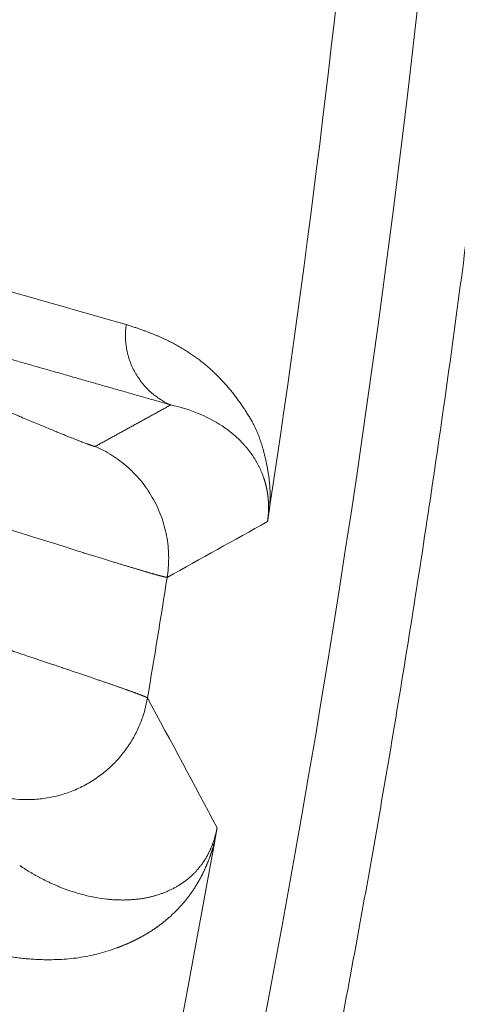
# Model space of a CAD drawing. Header units: millimetres. Extents: x 5437 to 18441, y -4466 to 3128.
# Tile 198 of 256: x 8579.53 to 8582.39, y -2793.37 to -2786.91. Entities that reach past the tile are written whole.
import ezdxf

# ---------------------------------------------------------------- set-up
doc = ezdxf.new("R2010")
doc.units = ezdxf.units.MM
doc.layers.add('1', color=7, linetype='Continuous', true_color=0xffffff)
doc.styles.add('TXT08', font='txt.shx', dxfattribs={"width": 0.8, "bigfont": 'gbcbig.shx'})
doc.dimstyles.get("Standard").update_dxf_attribs({"dimtxt": 0.18, "dimasz": 0.18, "dimexe": 0.18, "dimexo": 0.0625, "dimgap": 0.09, "dimtad": 0, "dimtih": 1, "dimtoh": 1, "dimdec": 4, "dimzin": 0, "dimdsep": 46, "dimtxsty": 'Standard', "dimcen": 0.09, "dimadec": 0, "dimazin": 0, "dimtfac": 1, "dimtdec": 4, "dimtofl": 0, "dimtmove": 0, "dimatfit": 3, "dimfxl": 1, "dimtolj": 1, "dimtzin": 0, "dimarcsym": 0})
doc.dimstyles.new('YanXiu', dxfattribs={"dimtxt": 40, "dimasz": 30, "dimexe": 0.66, "dimexo": 0.66, "dimgap": 0.66, "dimtad": 0, "dimdec": 1, "dimdsep": 46, "dimtxsty": 'TXT08', "dimcen": 0, "dimclrd": 256, "dimclre": 165, "dimclrt": 90, "dimazin": 2, "dimtfac": 1, "dimtdec": 1, "dimtofl": 0, "dimtmove": 0, "dimatfit": 3, "dimfxl": 1, "dimlwd": 5, "dimlwe": 13, "dimarcsym": 0})

# ---------------------------------------------------------------- blocks, each defined once
blk = doc.blocks.new('*D53')
at = {"color": 0, "lineweight": -2, "transparency": 16777216}
for p, q in [((10989.4307, -2154.4155), (10692.9173, -2240.8213)), ((11069.4307, -2154.4155), (10989.4307, -2154.4155)), ((8443.48, -2896.4116), (8443.48, -2896.2316)), ((8443.39, -2896.3216), (8443.57, -2896.3216))]:
    blk.add_line(p, q, dxfattribs=at)
at = {"color": 0, "lineweight": 20, "transparency": 16777216}
blk.add_solid([(10689.1871, -2228.0204), (10696.6476, -2253.6222), (10616.1119, -2263.2029)], dxfattribs=at)
at = {"layer": 'Defpoints', "color": 0, "lineweight": 20, "transparency": 16777216}
for p in [(10616.1119, -2263.2029), (6270.848, -3529.4402)]:
    blk.add_point(p, dxfattribs=at)
at = {"color": 0, "lineweight": 20, "transparency": 16777216, "insert": (11249.5207, -2154.4155), "char_height": 80, "attachment_point": 5}
blk.add_mtext('\\A1;R2260', dxfattribs=at)
blk = doc.blocks.new('*D54')
at = {"color": 0, "lineweight": -2, "transparency": 16777216}
blk.add_line((7492.6853, -2896.3216), (7463.5164, -2896.3216), dxfattribs=at)
at = {"color": 0, "lineweight": -3, "transparency": 16777216}
for start, end in [(14.7247061, 87.3296239), (101.5902046, 175.2752939)]:
    blk.add_arc((8434.1189, -2896.3216), 970.4225, start, end, dxfattribs=at)
at = {"color": 0, "lineweight": 20, "transparency": 16777216}
for points in [[(9385.6953, -2646.8098), (9359.6469, -2652.519), (9389.7986, -2727.8095)], [(7480.3159, -2816.9391), (7453.6719, -2815.84), (7463.6964, -2896.3216)]]:
    blk.add_solid(points, dxfattribs=at)
at = {"layer": 'Defpoints', "color": 0, "lineweight": 20, "transparency": 16777216}
for p in [(7900.863, -2085.5454), (10671.8171, -2501.755), (7492.7478, -2896.3216), (7740.5009, -2896.3216), (8434.1189, -2896.3216)]:
    blk.add_point(p, dxfattribs=at)
at = {"color": 0, "lineweight": 20, "transparency": 16777216, "insert": (8359.2409, -1928.7921), "char_height": 80, "attachment_point": 5}
blk.add_mtext('\\A1;165%%D', dxfattribs=at)
blk = doc.blocks.new('*D56')
at = {"lineweight": 5, "transparency": 16777216}
blk.add_line((9409.7195, -2278.0276), (9220.8999, -2398.8703), dxfattribs=at)
at = {"lineweight": 20, "transparency": 16777216}
blk.add_solid([(9218.2046, -2394.659), (9223.5951, -2403.0817), (9195.6316, -2415.0418)], dxfattribs=at)
at = {"layer": 'Defpoints', "color": 0, "lineweight": 20, "transparency": 16777216}
for p in [(9195.6316, -2415.0418), (8443.48, -2896.4116)]:
    blk.add_point(p, dxfattribs=at)
at = {"color": 90, "lineweight": 20, "transparency": 16777216, "insert": (9459.6888, -2246.0477), "char_height": 40, "attachment_point": 5, "rotation": 32.61885, "style": 'TXT08'}
blk.add_mtext('R893', dxfattribs=at)

msp = doc.modelspace()

# ---------------------------------------------------------------- linework, layer by layer
at = {"color": 7, "lineweight": 20}
msp.add_arc((8443.47995, -2896.41157), 893, 10.1099821, 350.11198757, dxfattribs=at)
at = {"layer": '1', "color": 0, "lineweight": 20}
for radius, start, end in [(87.40415, 336.5220504, 357.4657699), (86.87162, 351.3760849, 354.7622047), (86.27754, 350.4782981, 351.0099528), (86.87162, 346.6034392, 349.9153709)]:
    msp.add_arc((8495.27522, -2777.08546), radius, start, end, dxfattribs=at)
for points, degree in [([(8583.09332, -2780.97224), (8582.80917, -2787.39237), (8581.93832, -2793.78653), (8580.48389, -2800.08334), (8578.46228, -2806.2117), (8575.90202, -2812.1061)], 5), ([(8576.91424, -2787.9674), (8578.01807, -2788.28164), (8579.12144, -2788.59573), (8580.22439, -2788.90967)], 3), ([(8580.51621, -2789.43655), (8579.85452, -2789.24764), (8579.1927, -2789.05867), (8578.53075, -2788.86965), (8577.86867, -2788.68057), (8577.20644, -2788.49143)], 5), ([(8580.0215, -2789.70878), (8580.12057, -2789.65439), (8580.21958, -2789.59998), (8580.31852, -2789.54553), (8580.4174, -2789.49105), (8580.51621, -2789.43655)], 5), ([(8580.69656, -2789.49182), (8580.63801, -2789.46801), (8580.57732, -2789.44961), (8580.51621, -2789.43655)], 3), ([(8580.70929, -2789.49715), (8580.70506, -2789.49534), (8580.70082, -2789.49356), (8580.69656, -2789.49182)], 3), ([(8580.87156, -2789.58711), (8580.82089, -2789.55228), (8580.76622, -2789.52206), (8580.70929, -2789.49715)], 3), ([(8580.89684, -2789.60568), (8580.88853, -2789.59936), (8580.88011, -2789.59317), (8580.87157, -2789.58711)], 3), ([(8581.05897, -2789.77834), (8581.05186, -2789.76761), (8581.04446, -2789.757), (8581.03678, -2789.74652)], 3), ([(8581.12626, -2789.916), (8581.1217, -2789.90293), (8581.11676, -2789.88988), (8581.11143, -2789.87689)], 3), ([(8579.63122, -2790.30824), (8579.52368, -2790.27328), (8579.40872, -2790.23722), (8579.2887, -2790.20046)], 3), ([(8581.1505, -2790.2014), (8580.93169, -2790.32357), (8580.71248, -2790.44558), (8580.49288, -2790.56743)], 3), ([(8579.90985, -2790.39531), (8579.82441, -2790.36741), (8579.73099, -2790.3383), (8579.63122, -2790.30824)], 3), ([(8580.36411, -2791.35759), (8580.51699, -2791.64221), (8580.66881, -2791.92636), (8580.81958, -2792.21003)], 3), ([(8580.68813, -2792.48823), (8580.69171, -2792.48414), (8580.69524, -2792.48004), (8580.6987, -2792.47591)], 3), ([(8580.56817, -2792.58731), (8580.58111, -2792.5792), (8580.59367, -2792.57079), (8580.60582, -2792.56214)], 3), ([(8579.79032, -2792.59806), (8579.79756, -2792.60099), (8579.80484, -2792.60385), (8579.81214, -2792.60664)], 3), ([(8579.81214, -2792.60664), (8579.84435, -2792.61902), (8579.87712, -2792.63006), (8579.91025, -2792.63964)], 3), ([(8579.91025, -2792.63964), (8579.92696, -2792.6445), (8579.94376, -2792.64898), (8579.96063, -2792.65308)], 3), ([(8579.96063, -2792.65308), (8580.00625, -2792.66407), (8580.05232, -2792.67223), (8580.09822, -2792.67741)], 3), ([(8580.09822, -2792.67741), (8580.10315, -2792.67795), (8580.10808, -2792.67845), (8580.11301, -2792.67892)], 3), ([(8580.41693, -2792.65391), (8580.4222, -2792.65235), (8580.42744, -2792.65074), (8580.43265, -2792.6491)], 3)]:
    msp.add_open_spline(points, degree=degree, dxfattribs=at)
for points, weights in [([(8580.51621, -2789.43655), (8580.17113, -2789.28571), (8580.22439, -2788.90967)], [1, 0.796268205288, 1]), ([(8580.0215, -2789.70878), (8580.58952, -2789.95567), (8580.49288, -2790.56743)], [1, 0.790697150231, 1]), ([(8580.36411, -2791.35759), (8580.19458, -2792.36592), (8579.25659, -2791.95893)], [1, 0.616115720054, 1])]:
    msp.add_rational_spline(points, weights, degree=2, dxfattribs=at)
for points, degree, knots in [([(8580.22439, -2788.90967), (8580.23293, -2788.91238), (8580.2497, -2788.9177), (8580.27437, -2788.92579), (8580.29808, -2788.9338), (8580.32085, -2788.94173), (8580.34268, -2788.94956), (8580.3569, -2788.95489), (8580.36385, -2788.9575)], 3, [0, 0, 0, 0, 0.1830479, 0.359543, 0.5294855, 0.6928756, 0.8497137, 1, 1, 1, 1]), ([(8580.36385, -2788.9575), (8580.37039, -2788.96001), (8580.38335, -2788.96497), (8580.40258, -2788.97265), (8580.42142, -2788.98043), (8580.43989, -2788.98832), (8580.45797, -2788.99632), (8580.47567, -2789.00441), (8580.48732, -2789.00998), (8580.49309, -2789.01274)], 3, [0, 0, 0, 0, 0.1508681, 0.2990653, 0.4445918, 0.587448, 0.7276345, 0.8651517, 1, 1, 1, 1]), ([(8580.49309, -2789.01274), (8580.49832, -2789.01529), (8580.50874, -2789.02038), (8580.52424, -2789.02825), (8580.53954, -2789.03627), (8580.55465, -2789.04444), (8580.56955, -2789.05276), (8580.58426, -2789.06124), (8580.59876, -2789.06988), (8580.61307, -2789.07865), (8580.62253, -2789.08468), (8580.62723, -2789.08767)], 3, [0, 0, 0, 0, 0.1159681, 0.2307209, 0.3442589, 0.4565825, 0.5676921, 0.6775881, 0.7862712, 0.8937416, 1, 1, 1, 1]), ([(8580.62723, -2789.08767), (8580.63158, -2789.0905), (8580.64026, -2789.09613), (8580.65319, -2789.10484), (8580.666, -2789.11369), (8580.67868, -2789.12272), (8580.69123, -2789.13191), (8580.70366, -2789.14126), (8580.71596, -2789.15078), (8580.72813, -2789.16047), (8580.74018, -2789.17031), (8580.74815, -2789.17704), (8580.75212, -2789.1804)], 3, [0, 0, 0, 0, 0.1032679, 0.2058083, 0.3076217, 0.4087085, 0.5090693, 0.6087045, 0.7076146, 0.8058003, 0.9032619, 1, 1, 1, 1]), ([(8580.75212, -2789.1804), (8580.75604, -2789.18376), (8580.76385, -2789.19047), (8580.77549, -2789.20081), (8580.78704, -2789.21131), (8580.79848, -2789.22201), (8580.80982, -2789.23289), (8580.82106, -2789.24395), (8580.83221, -2789.2552), (8580.84325, -2789.26663), (8580.85418, -2789.27826), (8580.86503, -2789.29005), (8580.8722, -2789.2981), (8580.87578, -2789.30211)], 3, [0, 0, 0, 0, 0.0933997, 0.1862996, 0.2787002, 0.3706021, 0.4620058, 0.5529119, 0.643321, 0.7332338, 0.8226508, 0.9115726, 1, 1, 1, 1]), ([(8578.88108, -2789.23587), (8579.03238, -2789.3016), (8579.18331, -2789.36665), (8579.3278, -2789.42841), (8579.59533, -2789.5417), (8579.80395, -2789.62778), (8579.8891, -2789.66215), (8579.97084, -2789.6939), (8580.00939, -2789.70664), (8580.01638, -2789.70864), (8580.02041, -2789.70935), (8580.0215, -2789.70878)], 5, [0, 0, 0, 0, 0, 0, 0.4349861, 0.4349861, 0.4349861, 0.8562815, 0.8562815, 0.8562815, 1, 1, 1, 1, 1, 1]), ([(8580.87578, -2789.30211), (8580.87928, -2789.3061), (8580.88626, -2789.31406), (8580.89667, -2789.32628), (8580.907, -2789.33867), (8580.91723, -2789.35127), (8580.92739, -2789.36404), (8580.9341, -2789.37275), (8580.93746, -2789.37709)], 3, [0, 0, 0, 0, 0.1685281, 0.33631, 0.5033469, 0.66964, 0.8351906, 1, 1, 1, 1]), ([(8580.93746, -2789.37709), (8580.94067, -2789.38132), (8580.94709, -2789.38975), (8580.95666, -2789.40268), (8580.96615, -2789.41578), (8580.97556, -2789.42907), (8580.9849, -2789.44253), (8580.99108, -2789.45169), (8580.99417, -2789.45626)], 3, [0, 0, 0, 0, 0.1682654, 0.3358896, 0.5028739, 0.6692195, 0.8349278, 1, 1, 1, 1]), ([(8580.99417, -2789.45626), (8580.99722, -2789.46083), (8581.00318, -2789.46978), (8581.01188, -2789.48322), (8581.02014, -2789.4963), (8581.02796, -2789.50903), (8581.03535, -2789.52142), (8581.0423, -2789.53346), (8581.04882, -2789.54513), (8581.05299, -2789.55298), (8581.05501, -2789.55678)], 3, [0, 0, 0, 0, 0.1472426, 0.2881265, 0.4226533, 0.5508247, 0.6726425, 0.7881092, 0.8972273, 1, 1, 1, 1]), ([(8581.03678, -2789.74651), (8581.03462, -2789.74363), (8581.03025, -2789.73781), (8581.02356, -2789.72926), (8581.01665, -2789.72072), (8581.00953, -2789.7122), (8581.00219, -2789.70371), (8580.99464, -2789.69525), (8580.98686, -2789.68683), (8580.97886, -2789.67844), (8580.97064, -2789.67011), (8580.96219, -2789.66182), (8580.95352, -2789.65358), (8580.94463, -2789.64541), (8580.93551, -2789.6373), (8580.92616, -2789.62925), (8580.91659, -2789.62129), (8580.9068, -2789.61339), (8580.90018, -2789.60827), (8580.89684, -2789.60568)], 3, [0, 0, 0, 0, 0.0482551, 0.0978307, 0.1487267, 0.2009435, 0.2544812, 0.3093399, 0.3655197, 0.4230208, 0.4818432, 0.5419871, 0.6034525, 0.6662395, 0.7303481, 0.7957784, 0.8625305, 0.9306043, 1, 1, 1, 1]), ([(8581.05501, -2789.55678), (8581.05665, -2789.55994), (8581.05991, -2789.56622), (8581.06471, -2789.57586), (8581.06939, -2789.58558), (8581.07396, -2789.5954), (8581.07841, -2789.60532), (8581.08275, -2789.61534), (8581.08697, -2789.62546), (8581.09108, -2789.63568), (8581.09507, -2789.64599), (8581.09895, -2789.65639), (8581.10147, -2789.6635), (8581.10272, -2789.66702)], 3, [0, 0, 0, 0, 0.0981825, 0.1949015, 0.2901597, 0.3839598, 0.4763048, 0.5671978, 0.6566419, 0.7446405, 0.8311973, 0.9163158, 1, 1, 1, 1]), ([(8581.10272, -2789.66702), (8581.10384, -2789.67025), (8581.10608, -2789.67669), (8581.10936, -2789.68659), (8581.11257, -2789.69661), (8581.11571, -2789.70679), (8581.11878, -2789.7171), (8581.12177, -2789.72757), (8581.1247, -2789.73816), (8581.1266, -2789.74539), (8581.12755, -2789.74899)], 3, [0, 0, 0, 0, 0.1289437, 0.2567493, 0.3834223, 0.5089683, 0.633393, 0.7567025, 0.8789027, 1, 1, 1, 1]), ([(8581.11143, -2789.87689), (8581.11024, -2789.8741), (8581.10783, -2789.86843), (8581.10411, -2789.86013), (8581.10025, -2789.85183), (8581.09624, -2789.84355), (8581.09209, -2789.83529), (8581.08779, -2789.82706), (8581.08335, -2789.81885), (8581.07876, -2789.81066), (8581.07403, -2789.80251), (8581.06914, -2789.79439), (8581.06412, -2789.78629), (8581.0607, -2789.78101), (8581.05897, -2789.77834)], 3, [0, 0, 0, 0, 0.0719451, 0.1459577, 0.2220388, 0.3001896, 0.3804109, 0.4627036, 0.5470685, 0.6335063, 0.7220178, 0.8126035, 0.9052641, 1, 1, 1, 1]), ([(8581.12755, -2789.74899), (8581.12851, -2789.75274), (8581.13043, -2789.76022), (8581.13324, -2789.77172), (8581.13598, -2789.78338), (8581.13865, -2789.79523), (8581.14125, -2789.80727), (8581.14378, -2789.81947), (8581.14541, -2789.8278), (8581.14623, -2789.83195)], 3, [0, 0, 0, 0, 0.1458294, 0.2906532, 0.4344801, 0.577319, 0.7191791, 0.8600696, 1, 1, 1, 1]), ([(8581.14623, -2789.83195), (8581.1471, -2789.83649), (8581.1488, -2789.84535), (8581.15121, -2789.8586), (8581.15345, -2789.8714), (8581.15549, -2789.88376), (8581.15735, -2789.89568), (8581.15902, -2789.90716), (8581.16051, -2789.91819), (8581.16182, -2789.92879), (8581.16299, -2789.9395), (8581.16405, -2789.95056), (8581.165, -2789.96215), (8581.1658, -2789.97387), (8581.16644, -2789.98573), (8581.16694, -2789.99771), (8581.16729, -2790.00983), (8581.16748, -2790.02208), (8581.16753, -2790.03445), (8581.16742, -2790.04696), (8581.16716, -2790.0596), (8581.16676, -2790.07238), (8581.1662, -2790.08529), (8581.1655, -2790.0983), (8581.16489, -2790.10726), (8581.16459, -2790.11168)], 3, [0, 0, 0, 0, 0.0692432, 0.1349455, 0.1971115, 0.2557466, 0.3108573, 0.3624512, 0.410538, 0.4551292, 0.4962398, 0.5406529, 0.5836078, 0.6251338, 0.6652635, 0.7040329, 0.7414818, 0.7776547, 0.8126006, 0.846374, 0.8790354, 0.9106515, 0.9412959, 0.9710493, 1, 1, 1, 1]), ([(8581.1505, -2790.2014), (8581.15069, -2790.20014), (8581.15108, -2790.19761), (8581.15162, -2790.1938), (8581.15215, -2790.19), (8581.15264, -2790.18619), (8581.15312, -2790.18238), (8581.15357, -2790.17857), (8581.154, -2790.17476), (8581.15441, -2790.17094), (8581.15479, -2790.16712), (8581.15515, -2790.1633), (8581.15549, -2790.15948), (8581.1558, -2790.15565), (8581.15609, -2790.15183), (8581.15636, -2790.148), (8581.1566, -2790.14417), (8581.15682, -2790.14034), (8581.15701, -2790.13651), (8581.15718, -2790.13267), (8581.15733, -2790.12884), (8581.15745, -2790.125), (8581.15755, -2790.12117), (8581.15762, -2790.11733), (8581.15767, -2790.11349), (8581.1577, -2790.10965), (8581.1577, -2790.1058), (8581.15768, -2790.10196), (8581.15763, -2790.09812), (8581.15756, -2790.09428), (8581.15746, -2790.09044), (8581.15734, -2790.08659), (8581.1572, -2790.08275), (8581.15703, -2790.07891), (8581.15684, -2790.07506), (8581.15662, -2790.07122), (8581.15638, -2790.06738), (8581.15611, -2790.06354), (8581.15582, -2790.0597), (8581.1555, -2790.05586), (8581.15516, -2790.05203), (8581.15479, -2790.04819), (8581.1544, -2790.04436), (8581.15399, -2790.04053), (8581.15355, -2790.0367), (8581.15308, -2790.03287), (8581.15259, -2790.02904), (8581.15207, -2790.02522), (8581.15153, -2790.0214), (8581.15097, -2790.01758), (8581.15038, -2790.01376), (8581.14976, -2790.00995), (8581.14912, -2790.00614), (8581.14846, -2790.00233), (8581.14777, -2789.99852), (8581.14705, -2789.99472), (8581.14631, -2789.99093), (8581.14555, -2789.98713), (8581.14476, -2789.98334), (8581.14394, -2789.97956), (8581.1431, -2789.97578), (8581.14224, -2789.972), (8581.14135, -2789.96823), (8581.14043, -2789.96446), (8581.13949, -2789.9607), (8581.13852, -2789.95694), (8581.13753, -2789.95319), (8581.13652, -2789.94944), (8581.13548, -2789.9457), (8581.13441, -2789.94196), (8581.13332, -2789.93823), (8581.13221, -2789.93451), (8581.13107, -2789.93079), (8581.1299, -2789.92708), (8581.12871, -2789.92337), (8581.1275, -2789.91967), (8581.12667, -2789.91723), (8581.12626, -2789.91601)], 3, [0, 0, 0, 0, 0.004597, 0.0092144, 0.0138744, 0.0185989, 0.0234087, 0.0283237, 0.0333624, 0.0385419, 0.0438783, 0.0493859, 0.0550781, 0.0609667, 0.0670625, 0.0733753, 0.0799139, 0.0866861, 0.0936991, 0.1009592, 0.1084723, 0.1162434, 0.1242773, 0.1325783, 0.1411503, 0.1499966, 0.1591205, 0.1685249, 0.1782125, 0.1881857, 0.1984466, 0.2089974, 0.2198399, 0.2309759, 0.2424069, 0.2541344, 0.2661598, 0.2784843, 0.2911091, 0.3040354, 0.3172641, 0.3307962, 0.3446325, 0.358774, 0.3732213, 0.3879752, 0.4030365, 0.4184056, 0.4340833, 0.4500702, 0.4663667, 0.4829733, 0.4998906, 0.517119, 0.5346589, 0.5525107, 0.5706749, 0.5891517, 0.6079416, 0.6270448, 0.6464617, 0.6661926, 0.6862377, 0.7065974, 0.7272719, 0.7482614, 0.7695662, 0.7911865, 0.8131225, 0.8353745, 0.8579426, 0.880827, 0.9040279, 0.9275455, 0.9513799, 0.9755314, 1, 1, 1, 1]), ([(8581.16466, -2790.11169), (8581.16431, -2790.11399), (8581.16361, -2790.11857), (8581.16258, -2790.12536), (8581.16155, -2790.13202), (8581.16055, -2790.13855), (8581.15955, -2790.14494), (8581.15858, -2790.15119), (8581.15762, -2790.15731), (8581.15667, -2790.1633), (8581.15574, -2790.16915), (8581.15483, -2790.17487), (8581.15393, -2790.18046), (8581.15305, -2790.18591), (8581.15218, -2790.19122), (8581.15133, -2790.19641), (8581.15078, -2790.19973), (8581.1505, -2790.2014)], 3, [0, 0, 0, 0, 0.0723069, 0.1433158, 0.2131265, 0.2818442, 0.349579, 0.4164461, 0.482565, 0.5480594, 0.6130565, 0.6776867, 0.7420822, 0.806377, 0.8707055, 0.9352021, 1, 1, 1, 1]), ([(8580.34035, -2790.52666), (8580.33757, -2790.52584), (8580.33201, -2790.5242), (8580.32338, -2790.52165), (8580.31453, -2790.51903), (8580.30545, -2790.51633), (8580.29614, -2790.51356), (8580.2866, -2790.51071), (8580.27683, -2790.50779), (8580.26682, -2790.50479), (8580.25658, -2790.50171), (8580.24611, -2790.49856), (8580.23541, -2790.49533), (8580.22447, -2790.49202), (8580.21331, -2790.48864), (8580.20191, -2790.48519), (8580.19028, -2790.48166), (8580.17842, -2790.47805), (8580.16633, -2790.47437), (8580.15401, -2790.47061), (8580.14146, -2790.46678), (8580.12868, -2790.46287), (8580.11567, -2790.45889), (8580.10243, -2790.45483), (8580.08897, -2790.45069), (8580.07527, -2790.44649), (8580.06135, -2790.4422), (8580.04721, -2790.43785), (8580.03284, -2790.43342), (8580.01824, -2790.42891), (8580.00342, -2790.42433), (8579.98838, -2790.41968), (8579.97312, -2790.41495), (8579.95764, -2790.41015), (8579.94193, -2790.40528), (8579.92602, -2790.40034), (8579.91524, -2790.39699), (8579.90985, -2790.39531)], 3, [0, 0, 0, 0, 0.0275804, 0.0552183, 0.0829138, 0.110667, 0.1384779, 0.1663467, 0.1942733, 0.2222579, 0.2503005, 0.2784012, 0.3065601, 0.3347772, 0.3630526, 0.3913864, 0.4197787, 0.4482295, 0.4767389, 0.5053069, 0.5339337, 0.5626192, 0.5913636, 0.6201669, 0.6490292, 0.6779506, 0.706931, 0.7359706, 0.7650695, 0.7942276, 0.8234451, 0.8527221, 0.8820585, 0.9114544, 0.9409099, 0.9704251, 1, 1, 1, 1]), ([(8580.49288, -2790.56743), (8580.49273, -2790.56747), (8580.49242, -2790.56753), (8580.49168, -2790.56754), (8580.49072, -2790.56748), (8580.48955, -2790.56735), (8580.48814, -2790.56714), (8580.48652, -2790.56686), (8580.48467, -2790.5665), (8580.48259, -2790.56608), (8580.48029, -2790.56558), (8580.47776, -2790.565), (8580.475, -2790.56435), (8580.47202, -2790.56363), (8580.46881, -2790.56283), (8580.46537, -2790.56197), (8580.4617, -2790.56102), (8580.45781, -2790.56001), (8580.45369, -2790.55891), (8580.44934, -2790.55775), (8580.44476, -2790.55651), (8580.43995, -2790.5552), (8580.43491, -2790.55381), (8580.42964, -2790.55235), (8580.42415, -2790.55082), (8580.41842, -2790.54921), (8580.41247, -2790.54753), (8580.40629, -2790.54578), (8580.39988, -2790.54395), (8580.39324, -2790.54204), (8580.38637, -2790.54007), (8580.37928, -2790.53802), (8580.37195, -2790.5359), (8580.3644, -2790.5337), (8580.35662, -2790.53143), (8580.34863, -2790.52909), (8580.34311, -2790.52747), (8580.34035, -2790.52666)], 3, [0, 0, 0, 0, 0.0280921, 0.0562114, 0.0843581, 0.1125323, 0.140734, 0.1689634, 0.1972204, 0.2255053, 0.253818, 0.2821586, 0.3105273, 0.3389242, 0.3673492, 0.3958025, 0.4242842, 0.4527944, 0.4813331, 0.5099004, 0.5384964, 0.5671212, 0.5957748, 0.6244574, 0.6531689, 0.6819096, 0.7106795, 0.7394786, 0.7683071, 0.7971649, 0.8260523, 0.8549692, 0.8839158, 0.912892, 0.9418981, 0.9709341, 1, 1, 1, 1]), ([(8579.17076, -2790.94859), (8579.17714, -2790.95069), (8579.18986, -2790.95488), (8579.20878, -2790.96112), (8579.22752, -2790.9673), (8579.24607, -2790.97342), (8579.26444, -2790.97948), (8579.28262, -2790.98548), (8579.3006, -2790.99142), (8579.3184, -2790.99731), (8579.33602, -2791.00313), (8579.35344, -2791.0089), (8579.37067, -2791.0146), (8579.38771, -2791.02025), (8579.40456, -2791.02584), (8579.42121, -2791.03136), (8579.43768, -2791.03683), (8579.45396, -2791.04224), (8579.47005, -2791.04759), (8579.48595, -2791.05287), (8579.50165, -2791.0581), (8579.51717, -2791.06327), (8579.5325, -2791.06838), (8579.54763, -2791.07343), (8579.56258, -2791.07842), (8579.57734, -2791.08335), (8579.59191, -2791.08822), (8579.6063, -2791.09303), (8579.62049, -2791.09778), (8579.6345, -2791.10247), (8579.64833, -2791.1071), (8579.66197, -2791.11167), (8579.67542, -2791.11618), (8579.68869, -2791.12064), (8579.70178, -2791.12503), (8579.71469, -2791.12937), (8579.72742, -2791.13365), (8579.73996, -2791.13787), (8579.75233, -2791.14203), (8579.76452, -2791.14613), (8579.77653, -2791.15017), (8579.78444, -2791.15283), (8579.78837, -2791.15416)], 3, [0, 0, 0, 0, 0.0278542, 0.0555619, 0.0831231, 0.1105379, 0.1378063, 0.1649282, 0.1919037, 0.2187328, 0.2454154, 0.2719517, 0.2983415, 0.3245849, 0.350682, 0.3766327, 0.4024369, 0.4280949, 0.4536064, 0.4789716, 0.5041905, 0.529263, 0.5541892, 0.5789691, 0.6036027, 0.62809, 0.652431, 0.6766257, 0.7006742, 0.7245764, 0.7483324, 0.7719421, 0.7954057, 0.818723, 0.8418941, 0.8649191, 0.8877979, 0.9105306, 0.9331171, 0.9555575, 0.9778518, 1, 1, 1, 1]), ([(8579.78837, -2791.15416), (8579.79346, -2791.15587), (8579.80361, -2791.15929), (8579.81861, -2791.16435), (8579.83342, -2791.16935), (8579.84804, -2791.17428), (8579.86246, -2791.17915), (8579.87667, -2791.18395), (8579.89069, -2791.18869), (8579.9045, -2791.19337), (8579.91812, -2791.19798), (8579.93153, -2791.20253), (8579.94474, -2791.20701), (8579.95774, -2791.21143), (8579.97054, -2791.21578), (8579.98313, -2791.22007), (8579.99552, -2791.22429), (8580.0077, -2791.22845), (8580.01968, -2791.23254), (8580.03145, -2791.23656), (8580.04301, -2791.24052), (8580.05436, -2791.24442), (8580.06551, -2791.24825), (8580.07645, -2791.25201), (8580.08718, -2791.25571), (8580.09771, -2791.25934), (8580.10802, -2791.2629), (8580.11813, -2791.2664), (8580.12803, -2791.26984), (8580.13771, -2791.2732), (8580.1472, -2791.27651), (8580.15647, -2791.27974), (8580.16553, -2791.28291), (8580.17439, -2791.28601), (8580.18304, -2791.28905), (8580.19148, -2791.29202), (8580.19971, -2791.29492), (8580.20773, -2791.29776), (8580.21555, -2791.30053), (8580.22316, -2791.30324), (8580.23056, -2791.30588), (8580.23776, -2791.30845), (8580.24475, -2791.31096), (8580.25153, -2791.3134), (8580.25811, -2791.31578), (8580.26449, -2791.31809), (8580.27066, -2791.32033), (8580.27663, -2791.32251), (8580.28239, -2791.32462), (8580.28795, -2791.32667), (8580.29331, -2791.32865), (8580.29847, -2791.33057), (8580.30343, -2791.33242), (8580.30818, -2791.33421), (8580.31274, -2791.33593), (8580.3171, -2791.33759), (8580.32126, -2791.33918), (8580.32522, -2791.34071), (8580.32898, -2791.34217), (8580.33255, -2791.34357), (8580.33593, -2791.3449), (8580.33911, -2791.34617), (8580.3421, -2791.34737), (8580.34489, -2791.34851), (8580.3475, -2791.34959), (8580.34991, -2791.35061), (8580.35213, -2791.35156), (8580.35417, -2791.35244), (8580.35601, -2791.35327), (8580.35767, -2791.35403), (8580.35915, -2791.35472), (8580.36043, -2791.35536), (8580.36154, -2791.35593), (8580.36246, -2791.35644), (8580.3632, -2791.35689), (8580.36377, -2791.35728), (8580.364, -2791.35748), (8580.36411, -2791.35759)], 3, [0, 0, 0, 0, 0.0143516, 0.0286751, 0.0429707, 0.0572382, 0.0714778, 0.0856894, 0.099873, 0.1140288, 0.1281566, 0.1422566, 0.1563286, 0.1703729, 0.1843893, 0.1983779, 0.2123387, 0.2262718, 0.2401771, 0.2540547, 0.2679046, 0.2817268, 0.2955213, 0.3092882, 0.3230275, 0.3367392, 0.3504233, 0.3640798, 0.3777088, 0.3913103, 0.4048844, 0.4184309, 0.43195, 0.4454417, 0.458906, 0.4723429, 0.4857524, 0.4991347, 0.5124896, 0.5258173, 0.5391176, 0.5523908, 0.5656368, 0.5788555, 0.5920472, 0.6052117, 0.618349, 0.6314594, 0.6445426, 0.6575988, 0.670628, 0.6836303, 0.6966056, 0.709554, 0.7224754, 0.73537, 0.7482378, 0.7610787, 0.7738929, 0.7866803, 0.799441, 0.812175, 0.8248823, 0.8375629, 0.8502169, 0.8628444, 0.8754453, 0.8880196, 0.9005675, 0.9130889, 0.9255838, 0.9380524, 0.9504945, 0.9629103, 0.9752998, 0.987663, 1, 1, 1, 1]), ([(8580.6987, -2792.47591), (8580.70026, -2792.47403), (8580.70333, -2792.47031), (8580.70792, -2792.46454), (8580.71242, -2792.45872), (8580.71685, -2792.45284), (8580.72119, -2792.4469), (8580.72545, -2792.4409), (8580.72963, -2792.43484), (8580.73373, -2792.42873), (8580.73774, -2792.42256), (8580.74167, -2792.41634), (8580.74551, -2792.41007), (8580.74927, -2792.40375), (8580.75295, -2792.39737), (8580.75654, -2792.39095), (8580.76004, -2792.38447), (8580.76346, -2792.37795), (8580.76679, -2792.37139), (8580.77003, -2792.36478), (8580.77319, -2792.35812), (8580.77626, -2792.35143), (8580.77925, -2792.34469), (8580.78215, -2792.33792), (8580.78496, -2792.3311), (8580.78769, -2792.32425), (8580.79033, -2792.31736), (8580.79288, -2792.31043), (8580.79534, -2792.30347), (8580.79772, -2792.29648), (8580.80001, -2792.28945), (8580.80222, -2792.2824), (8580.80433, -2792.27531), (8580.80637, -2792.26819), (8580.80831, -2792.26104), (8580.81018, -2792.25386), (8580.81195, -2792.24665), (8580.81365, -2792.2394), (8580.81526, -2792.23212), (8580.81678, -2792.22481), (8580.81823, -2792.21746), (8580.81913, -2792.2125), (8580.81957, -2792.21005)], 3, [0, 0, 0, 0, 0.045354, 0.0896121, 0.1327753, 0.1748447, 0.2158214, 0.2557067, 0.2945021, 0.332209, 0.368829, 0.404364, 0.4388159, 0.4721868, 0.5044792, 0.5356956, 0.5658389, 0.5949124, 0.6229197, 0.6498647, 0.675752, 0.7005867, 0.7243744, 0.747122, 0.7688367, 0.7895273, 0.8092037, 0.8278777, 0.8455627, 0.8622748, 0.8780331, 0.8928602, 0.9067832, 0.9198352, 0.932056, 0.9434943, 0.9542093, 0.9642732, 0.973773, 0.9828118, 0.9915094, 1, 1, 1, 1]), ([(8580.81959, -2792.21005), (8580.81932, -2792.21168), (8580.81879, -2792.21492), (8580.81796, -2792.21997), (8580.8171, -2792.22514), (8580.81621, -2792.23043), (8580.8153, -2792.23585), (8580.81436, -2792.2414), (8580.81339, -2792.24707), (8580.8124, -2792.25286), (8580.81137, -2792.25878), (8580.81033, -2792.26483), (8580.80925, -2792.271), (8580.80815, -2792.2773), (8580.80702, -2792.28372), (8580.80587, -2792.29027), (8580.80508, -2792.29468), (8580.80469, -2792.2969)], 3, [0, 0, 0, 0, 0.0649763, 0.1296522, 0.1941544, 0.2586107, 0.3231491, 0.3878972, 0.4529812, 0.5185257, 0.5846523, 0.6514796, 0.7191227, 0.7876922, 0.8572945, 0.9280315, 1, 1, 1, 1]), ([(8580.8042, -2792.29966), (8580.80358, -2792.30198), (8580.80233, -2792.30668), (8580.80042, -2792.31359), (8580.79849, -2792.32048), (8580.79652, -2792.32734), (8580.79451, -2792.33417), (8580.79247, -2792.34098), (8580.79039, -2792.34775), (8580.78828, -2792.35449), (8580.78614, -2792.3612), (8580.78396, -2792.36788), (8580.78174, -2792.37453), (8580.77949, -2792.38116), (8580.77721, -2792.38775), (8580.77489, -2792.39431), (8580.77253, -2792.40084), (8580.77014, -2792.40734), (8580.76772, -2792.41382), (8580.76526, -2792.42026), (8580.76276, -2792.42667), (8580.76023, -2792.43305), (8580.75767, -2792.43941), (8580.75507, -2792.44573), (8580.75244, -2792.45202), (8580.74977, -2792.45829), (8580.74707, -2792.46452), (8580.74433, -2792.47072), (8580.74155, -2792.4769), (8580.73875, -2792.48304), (8580.7359, -2792.48916), (8580.73303, -2792.49524), (8580.73011, -2792.50129), (8580.72717, -2792.50732), (8580.72419, -2792.51331), (8580.72117, -2792.51928), (8580.71812, -2792.52521), (8580.71503, -2792.53112), (8580.71191, -2792.53699), (8580.70876, -2792.54284), (8580.70557, -2792.54865), (8580.70234, -2792.55444), (8580.69908, -2792.56019), (8580.69579, -2792.56591), (8580.69246, -2792.57161), (8580.68909, -2792.57727), (8580.68569, -2792.58291), (8580.68226, -2792.58851), (8580.67879, -2792.59409), (8580.67529, -2792.59963), (8580.67175, -2792.60515), (8580.66818, -2792.61063), (8580.66457, -2792.61609), (8580.66093, -2792.62151), (8580.65726, -2792.62691), (8580.65355, -2792.63227), (8580.6498, -2792.63761), (8580.64602, -2792.64291), (8580.64221, -2792.64819), (8580.63836, -2792.65343), (8580.63447, -2792.65865), (8580.63055, -2792.66383), (8580.6266, -2792.66899), (8580.62261, -2792.67411), (8580.61859, -2792.67921), (8580.61453, -2792.68427), (8580.61044, -2792.68931), (8580.60632, -2792.69431), (8580.60216, -2792.69928), (8580.59796, -2792.70423), (8580.59373, -2792.70914), (8580.58947, -2792.71403), (8580.58517, -2792.71888), (8580.58083, -2792.7237), (8580.57647, -2792.7285), (8580.57206, -2792.73326), (8580.56763, -2792.73799), (8580.56315, -2792.7427), (8580.55865, -2792.74737), (8580.55411, -2792.75201), (8580.54953, -2792.75663), (8580.54492, -2792.76121), (8580.54028, -2792.76576), (8580.5356, -2792.77028), (8580.53088, -2792.77478), (8580.52614, -2792.77924), (8580.52135, -2792.78367), (8580.51654, -2792.78807), (8580.51169, -2792.79244), (8580.5068, -2792.79679), (8580.50188, -2792.8011), (8580.49693, -2792.80538), (8580.49194, -2792.80963), (8580.48691, -2792.81385), (8580.48185, -2792.81804), (8580.47676, -2792.8222), (8580.47164, -2792.82633), (8580.46647, -2792.83043), (8580.46128, -2792.8345), (8580.45605, -2792.83854), (8580.45078, -2792.84255), (8580.44548, -2792.84653), (8580.44015, -2792.85048), (8580.43478, -2792.8544), (8580.42938, -2792.85828), (8580.42394, -2792.86214), (8580.41847, -2792.86597), (8580.41297, -2792.86977), (8580.40743, -2792.87354), (8580.40185, -2792.87727), (8580.39624, -2792.88098), (8580.3906, -2792.88466), (8580.38492, -2792.88831), (8580.37921, -2792.89192), (8580.37346, -2792.89551), (8580.36768, -2792.89906), (8580.36187, -2792.90259), (8580.35602, -2792.90609), (8580.35014, -2792.90955), (8580.34422, -2792.91299), (8580.33827, -2792.91639), (8580.33228, -2792.91977), (8580.32626, -2792.92311), (8580.3202, -2792.92643), (8580.31411, -2792.92971), (8580.30799, -2792.93296), (8580.30183, -2792.93619), (8580.29564, -2792.93938), (8580.28941, -2792.94254), (8580.28315, -2792.94568), (8580.27685, -2792.94878), (8580.27052, -2792.95185), (8580.26416, -2792.95489), (8580.25776, -2792.95791), (8580.25133, -2792.96089), (8580.24486, -2792.96384), (8580.23836, -2792.96676), (8580.23182, -2792.96965), (8580.22525, -2792.97251), (8580.21865, -2792.97534), (8580.21201, -2792.97814), (8580.20534, -2792.98091), (8580.19863, -2792.98365), (8580.19189, -2792.98636), (8580.18512, -2792.98904), (8580.17831, -2792.99169), (8580.17146, -2792.99431), (8580.14746, -2793.00334), (8580.10601, -2793.01758), (8580.04702, -2793.03453), (8579.98698, -2793.04852), (8579.92587, -2793.05958), (8579.8637, -2793.0677), (8579.80048, -2793.0729), (8579.74405, -2793.07486), (8579.69468, -2793.07484), (8579.65272, -2793.07374), (8579.61089, -2793.07154), (8579.56919, -2793.06825), (8579.52761, -2793.06387), (8579.48615, -2793.0584), (8579.44483, -2793.05184), (8579.40363, -2793.0442), (8579.36255, -2793.03547), (8579.3216, -2793.02565), (8579.28078, -2793.01476), (8579.24008, -2793.00278), (8579.1995, -2792.98973), (8579.15905, -2792.97559), (8579.11872, -2792.96038), (8579.07851, -2792.9441), (8579.03842, -2792.92675), (8578.99846, -2792.90832), (8578.95861, -2792.88882), (8578.91889, -2792.86825), (8578.87927, -2792.84667), (8578.853, -2792.83141), (8578.83985, -2792.82378)], 3, [0, 0, 0, 0, 0.0006044, 0.0012194, 0.0018455, 0.0024831, 0.0031328, 0.0037951, 0.0044702, 0.0051587, 0.0058609, 0.0065772, 0.007308, 0.0080534, 0.008814, 0.0095898, 0.0103812, 0.0111885, 0.0120118, 0.0128515, 0.0137076, 0.0145805, 0.0154702, 0.0163771, 0.0173011, 0.0182426, 0.0192016, 0.0201783, 0.0211728, 0.0221853, 0.0232158, 0.0242645, 0.0253315, 0.0264168, 0.0275207, 0.0286431, 0.0297843, 0.0309441, 0.0321228, 0.0333204, 0.034537, 0.0357726, 0.0370273, 0.0383012, 0.0395944, 0.0409068, 0.0422386, 0.0435898, 0.0449604, 0.0463505, 0.0477602, 0.0491895, 0.0506384, 0.052107, 0.0535953, 0.0551033, 0.0566312, 0.0581788, 0.0597464, 0.0613338, 0.0629411, 0.0645683, 0.0662156, 0.0678829, 0.0695701, 0.0712775, 0.0730049, 0.0747525, 0.0765201, 0.078308, 0.080116, 0.0819441, 0.0837926, 0.0856612, 0.0875501, 0.0894593, 0.0913888, 0.0933385, 0.0953087, 0.0972991, 0.0993099, 0.1013411, 0.1033927, 0.1054646, 0.107557, 0.1096698, 0.1118031, 0.1139568, 0.116131, 0.1183257, 0.1205408, 0.1227765, 0.1250327, 0.1273094, 0.1296066, 0.1319244, 0.1342628, 0.1366217, 0.1390012, 0.1414013, 0.1438219, 0.1462632, 0.1487251, 0.1512076, 0.1537107, 0.1562345, 0.1587789, 0.161344, 0.1639297, 0.1665361, 0.1691632, 0.1718109, 0.1744793, 0.1771685, 0.1798783, 0.1826088, 0.1853601, 0.188132, 0.1909247, 0.1937381, 0.1965723, 0.1994271, 0.2023028, 0.2051992, 0.2081163, 0.2110542, 0.2140129, 0.2169923, 0.2199925, 0.2230135, 0.2260553, 0.2291179, 0.2322013, 0.2353054, 0.2384304, 0.2415762, 0.2447428, 0.2479302, 0.2511384, 0.2543674, 0.2576173, 0.260888, 0.2641795, 0.2674919, 0.2708251, 0.2741791, 0.277554, 0.2809497, 0.3097196, 0.3393252, 0.3697688, 0.401052, 0.4331767, 0.4661444, 0.4999566, 0.5222396, 0.5445633, 0.5669281, 0.5893341, 0.6117817, 0.6342712, 0.6568027, 0.6793766, 0.7019931, 0.7246524, 0.7473549, 0.7701008, 0.7928903, 0.8157237, 0.8386013, 0.8615232, 0.8844897, 0.9075011, 0.9305576, 0.9536594, 0.9768068, 1, 1, 1, 1]), ([(8579.52618, -2792.45699), (8579.53128, -2792.4604), (8579.54164, -2792.46734), (8579.55747, -2792.47759), (8579.57383, -2792.4879), (8579.59072, -2792.49824), (8579.60816, -2792.50859), (8579.62615, -2792.51893), (8579.6447, -2792.52923), (8579.66381, -2792.53947), (8579.68349, -2792.54963), (8579.70374, -2792.55968), (8579.72456, -2792.56959), (8579.74596, -2792.57933), (8579.76793, -2792.5889), (8579.7828, -2792.59499), (8579.79032, -2792.59806)], 3, [0, 0, 0, 0, 0.0593462, 0.1205507, 0.1836137, 0.2485354, 0.3153158, 0.383955, 0.4544532, 0.5268104, 0.6010269, 0.6771026, 0.7550377, 0.8348322, 0.9164863, 1, 1, 1, 1]), ([(8580.60582, -2792.56214), (8580.6086, -2792.5601), (8580.61407, -2792.55609), (8580.62213, -2792.54989), (8580.62991, -2792.54369), (8580.63741, -2792.53748), (8580.64464, -2792.53128), (8580.65159, -2792.52509), (8580.65828, -2792.51891), (8580.66472, -2792.51275), (8580.6709, -2792.50662), (8580.67684, -2792.50051), (8580.68252, -2792.49447), (8580.6863, -2792.49026), (8580.68813, -2792.48823)], 3, [0, 0, 0, 0, 0.1049554, 0.2059758, 0.303062, 0.3962149, 0.4854354, 0.5707249, 0.6520845, 0.7295159, 0.8030209, 0.8726015, 0.9382602, 1, 1, 1, 1]), ([(8580.43265, -2792.6491), (8580.43642, -2792.64787), (8580.44389, -2792.64543), (8580.45507, -2792.64151), (8580.46611, -2792.63742), (8580.477, -2792.63315), (8580.48774, -2792.62871), (8580.49833, -2792.62411), (8580.50878, -2792.61933), (8580.51906, -2792.6144), (8580.52919, -2792.6093), (8580.53916, -2792.60405), (8580.54897, -2792.59864), (8580.55862, -2792.59311), (8580.56501, -2792.58923), (8580.56817, -2792.58731)], 3, [0, 0, 0, 0, 0.0852896, 0.1691844, 0.2516844, 0.3327897, 0.4125004, 0.4908168, 0.5677388, 0.6432667, 0.7174006, 0.7901407, 0.8614872, 0.9314402, 1, 1, 1, 1]), ([(8580.11301, -2792.67892), (8580.11843, -2792.67941), (8580.12917, -2792.68037), (8580.14519, -2792.68147), (8580.16095, -2792.6823), (8580.17645, -2792.68285), (8580.19167, -2792.68313), (8580.20661, -2792.68317), (8580.22128, -2792.68295), (8580.23567, -2792.6825), (8580.24977, -2792.68182), (8580.26358, -2792.68093), (8580.27711, -2792.67983), (8580.29035, -2792.67854), (8580.3033, -2792.67706), (8580.31595, -2792.6754), (8580.32832, -2792.67358), (8580.34039, -2792.67159), (8580.35217, -2792.66946), (8580.36366, -2792.66718), (8580.37486, -2792.66477), (8580.38578, -2792.66224), (8580.39641, -2792.65959), (8580.40674, -2792.65684), (8580.41357, -2792.65488), (8580.41693, -2792.65391)], 3, [0, 0, 0, 0, 0.0553282, 0.1095794, 0.1627535, 0.2148504, 0.2658702, 0.3158127, 0.364678, 0.4124659, 0.4591766, 0.5048099, 0.5493658, 0.5928443, 0.6352454, 0.6765691, 0.7168154, 0.7559843, 0.7940758, 0.8310898, 0.8670265, 0.9018859, 0.9356679, 0.9683726, 1, 1, 1, 1])]:
    msp.add_open_spline(points, degree=degree, knots=knots, dxfattribs=at)

# ---------------------------------------------------------------- dimensions: what is measured, and where the dimension line sits
at = {"color": 0, "lineweight": 20}
dim = msp.add_angular_dim_2l(base=(7900.86303, -2085.54536), line1=((8434.11893, -2896.32157), (10671.81706, -2501.75501)), line2=((7740.5009, -2896.32157), (7492.74781, -2896.32157)), text='165%%D', dimstyle='Standard', override={"dimtxt": 80, "dimasz": 80, "dimlwd": 65533}, dxfattribs=at)
dim.commit()
dim.dimension.update_dxf_attribs({"geometry": '*D54', "text_midpoint": (8359.2409, -1928.79214), "dimtype": 162})
dim = msp.add_diameter_dim_2p(p1=(6270.84796, -3529.44022), p2=(10616.11195, -2263.20291), text='R2260', dimstyle='Standard', override={"dimtxt": 80, "dimasz": 80, "dimdec": 0}, dxfattribs=at)
dim.commit()
dim.dimension.update_dxf_attribs({"geometry": '*D53', "text_midpoint": (11249.52071, -2154.41547), "dimtype": 163})
at = {"color": 7, "lineweight": 20}
dim = msp.add_radius_dim(center=(8443.47995, -2896.41157), mpoint=(9195.63162, -2415.04179), dimstyle='YanXiu', dxfattribs=at)
dim.commit()
dim.dimension.update_dxf_attribs({"geometry": '*D56', "text_midpoint": (9459.68883, -2246.04773), "dimtype": 164})

doc.saveas('drawing.dxf')
